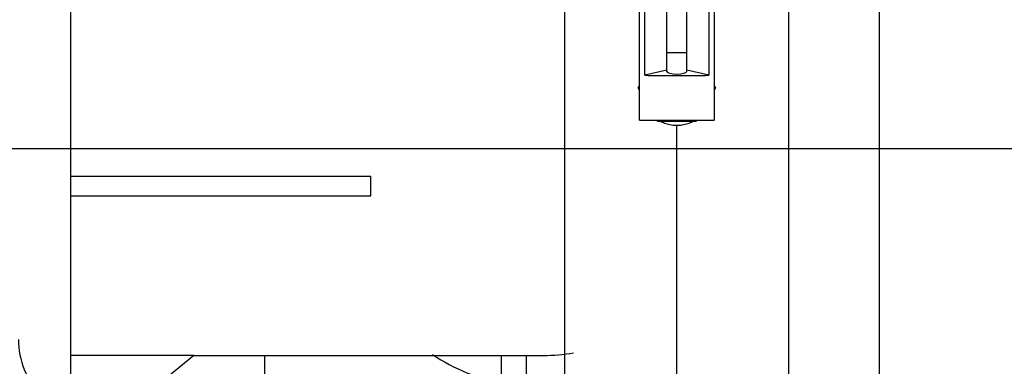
# Model space of a CAD drawing. Header units: millimetres. Extents: x 0 to 1189, y 0 to 841.
# Tile 63 of 169: x 409.08 to 424.91, y 601.36 to 606.92. Entities that reach past the tile are written whole.
import ezdxf
from ezdxf.enums import TextEntityAlignment as Align

# ---------------------------------------------------------------- set-up
doc = ezdxf.new("R2010")
doc.units = ezdxf.units.MM
doc.header["$LTSCALE"] = 65.395
doc.linetypes.add('CENTER', pattern=[0.6, 0.375, -0.075, 0.075, -0.075])
doc.linetypes.add('PHANTOM', pattern=[0.8, 0.45, -0.05, 0.1, -0.05, 0.1, -0.05])
doc.layers.get('0').update_dxf_attribs({"linetype": 'CONTINUOUS'})
for name, color, linetype in [('1907_060000_TLKGS_KGS_V_ABL4', 7, 'CONTINUOUS'), ('1907_061000_TLKGS_KGS_V_ABL125', 7, 'CONTINUOUS'), ('1907_153200_21_ABL141', 7, 'CONTINUOUS'), ('1907_153200_21_T3_PBL164', 7, 'CONTINUOUS'), ('1907_153200_27_ABL15', 7, 'CONTINUOUS'), ('1907_153200_83_ABL88', 7, 'CONTINUOUS'), ('1907_842000_17_SIMPLE1_H_ABL134', 7, 'CONTINUOUS'), ('1907_842000_17_SIMPLE1_H_ABL61', 7, 'CONTINUOUS'), ('1907_842000_17_SIMPLE1_T1_H_PBL135', 7, 'CONTINUOUS'), ('1907_842000_17_SIMPLE1_T1_H_PBL62', 7, 'CONTINUOUS'), ('1997_000000_TLKGS_MARKETING_ABL3', 7, 'CONTINUOUS'), ('9M32C_GENSET_AUSBAUMASSE_ABL58', 7, 'CONTINUOUS'), ('9M32C_GENSET_KPL_VERROHRUNG_ABL14', 7, 'CONTINUOUS'), ('B-04-30X25-89X1_5-N6000_PBL1776', 7, 'CONTINUOUS'), ('BOGEN-S-2D-90-88_9X3_2_PBL1770', 7, 'CONTINUOUS'), ('BOGEN-S-2D-90-88_9X3_2_PBL1771', 7, 'CONTINUOUS'), ('DIN16182-BG100X63_PBL170', 7, 'CONTINUOUS'), ('new_view_1_VBL0', 7, 'CONTINUOUS')]:
    doc.layers.add(name, color=color, linetype=linetype)
doc.styles.get("Standard").update_dxf_attribs({"font": 'txt', "width": 0.6})
doc.dimstyles.new('DIMSTYLE_1', dxfattribs={"dimtxt": 3.5, "dimasz": 3.5, "dimexe": 1.8, "dimexo": 0, "dimgap": 0.875, "dimtad": 1, "dimdec": 0, "dimlfac": 25, "dimdsep": 46, "dimtxsty": 'Standard', "dimblk": '_FILLED', "dimblk1": '_FILLED', "dimblk2": '_FILLED', "dimcen": 0.09, "dimadec": 0, "dimazin": 0, "dimtp": 2, "dimtm": 2, "dimtfac": 1, "dimtdec": 0, "dimtofl": 0, "dimtmove": 0, "dimatfit": 3, "dimldrblk": '_FILLED', "dimfxl": 1, "dimtolj": 1, "dimarcsym": 0})

# ---------------------------------------------------------------- blocks, each defined once
blk = doc.blocks.new('_FILLED')
at = {"color": 0, "linetype": 'ByBlock'}
blk.add_solid([(0, 0), (-1, 0.1671), (-1, -0.1671)], dxfattribs=at)
blk = doc.blocks.new('*D1')
at = {"color": 2, "linetype": 'Continuous'}
for p, q in [((357.204, 723.608), (345.404, 723.608)), ((347.204, 723.608), (347.204, 664.228)), ((347.204, 604.849), (347.204, 664.228)), ((554.687, 604.849), (345.404, 604.849))]:
    blk.add_line(p, q, dxfattribs=at)
at = {"color": 2, "linetype": 'Continuous', "xscale": 3.5, "yscale": 3.5, "zscale": 3.5}
for p, rotation in [((347.204, 723.608), 90), ((347.204, 604.849), 270)]:
    blk.add_blockref('_FILLED', p, dxfattribs=dict(at, rotation=rotation))
at = {"color": 2, "linetype": 'Continuous', "width": 0.690476}
blk.add_text('2969', height=3.5, rotation=90, dxfattribs=at).set_placement((346.329, 664.228), align=Align.CENTER)
blk = doc.blocks.new('1907_842000_17_SIMPLE1_T1_H_PBL135', base_point=(418.593, 606.168))
at = {"layer": '1907_842000_17_SIMPLE1_T1_H_PBL135', "color": 7, "linetype": 'Continuous'}
for p, q in [((409.903, 600.607), (409.903, 607.389)), ((422.903, 601.013), (422.903, 607.493)), ((409.903, 604.413), (414.729, 604.413)), ((414.729, 604.093), (414.729, 604.413)), ((409.903, 604.093), (414.729, 604.093)), ((409.903, 601.537), (411.884, 601.537)), ((410.672, 600.549), (411.884, 601.537)), ((411.878, 601.533), (417.503, 601.533)), ((413.023, 600.549), (413.023, 601.533))]:
    blk.add_line(p, q, dxfattribs=at)
for radius, start, end in [(3.24, 236.6119, 258.7457), (2.72, 270, 280.2156)]:
    blk.add_arc((417.503, 604.253), radius, start, end, dxfattribs=at)
blk = doc.blocks.new('1907_842000_17_SIMPLE1_H_ABL134', base_point=(418.593, 606.168))
at = {"layer": '1907_842000_17_SIMPLE1_T1_H_PBL135'}
blk.add_blockref('1907_842000_17_SIMPLE1_T1_H_PBL135', (418.593, 606.168), dxfattribs=at)
blk = doc.blocks.new('1907_061000_TLKGS_KGS_V_ABL125', base_point=(486.343, 620.549))
at = {"layer": '1907_842000_17_SIMPLE1_H_ABL134'}
blk.add_blockref('1907_842000_17_SIMPLE1_H_ABL134', (418.593, 606.168), dxfattribs=at)
blk = doc.blocks.new('1907_060000_TLKGS_KGS_V_ABL4', base_point=(462.643, 648.71))
at = {"layer": '1907_061000_TLKGS_KGS_V_ABL125'}
blk.add_blockref('1907_061000_TLKGS_KGS_V_ABL125', (486.343, 620.549), dxfattribs=at)
blk = doc.blocks.new('1997_000000_TLKGS_MARKETING_ABL3', base_point=(510.443, 648.678))
at = {"layer": '1907_060000_TLKGS_KGS_V_ABL4'}
blk.add_blockref('1907_060000_TLKGS_KGS_V_ABL4', (462.643, 648.71), dxfattribs=at)
blk = doc.blocks.new('BOGEN-S-2D-90-88_9X3_2_PBL1771', base_point=(410.323, 599.38))
at = {"layer": 'BOGEN-S-2D-90-88_9X3_2_PBL1771', "color": 7, "linetype": 'Continuous'}
for radius, start, end in [(4.818, 180, 270), (1.262, 179.9998, 270.0002)]:
    blk.add_arc((410.323, 601.789), radius, start, end, dxfattribs=at)
blk = doc.blocks.new('1907_153200_27_ABL15', base_point=(404.983, 599.515))
at = {"layer": 'BOGEN-S-2D-90-88_9X3_2_PBL1771'}
blk.add_blockref('BOGEN-S-2D-90-88_9X3_2_PBL1771', (410.323, 599.38), dxfattribs=at)
blk = doc.blocks.new('BOGEN-S-2D-90-88_9X3_2_PBL1770', base_point=(410.323, 599.34))
at = {"layer": 'BOGEN-S-2D-90-88_9X3_2_PBL1770', "color": 7, "linetype": 'Continuous'}
blk.add_arc((410.323, 601.749), 4.818, 180, 270, dxfattribs=at)
blk = doc.blocks.new('1907_153200_83_ABL88', base_point=(417.883, 594.637))
at = {"layer": 'BOGEN-S-2D-90-88_9X3_2_PBL1770'}
blk.add_blockref('BOGEN-S-2D-90-88_9X3_2_PBL1770', (410.323, 599.34), dxfattribs=at)
blk = doc.blocks.new('1907_153200_21_T3_PBL164', base_point=(419.647, 605.719))
at = {"layer": '1907_153200_21_T3_PBL164', "color": 7, "linetype": 'Continuous'}
for p, q in [((417.847, 600.509), (417.847, 610.929)), ((417.847, 610.929), (421.447, 610.929)), ((421.447, 600.509), (421.447, 610.929))]:
    blk.add_line(p, q, dxfattribs=at)
at = {"layer": '1907_153200_21_T3_PBL164', "color": 2, "linetype": 'CENTER'}
for p, q in [((419.647, 609.709), (419.647, 610.929)), ((419.647, 600.509), (419.647, 605.235))]:
    blk.add_line(p, q, dxfattribs=at)
blk = doc.blocks.new('B-04-30X25-89X1_5-N6000_PBL1776', base_point=(419.647, 605.287))
at = {"layer": 'B-04-30X25-89X1_5-N6000_PBL1776', "color": 7, "linetype": 'Continuous'}
blk.add_arc((419.647, 605.829), 0.6, 244.4326, 295.5674, dxfattribs=at)
blk = doc.blocks.new('1907_153200_21_ABL141', base_point=(418.287, 595.859))
at = {"layer": '1907_153200_21_T3_PBL164'}
blk.add_blockref('1907_153200_21_T3_PBL164', (419.647, 605.719), dxfattribs=at)
at = {"layer": 'B-04-30X25-89X1_5-N6000_PBL1776'}
blk.add_blockref('B-04-30X25-89X1_5-N6000_PBL1776', (419.647, 605.287), dxfattribs=at)
blk = doc.blocks.new('DIN16182-BG100X63_PBL170', base_point=(419.647, 607.499))
at = {"layer": 'DIN16182-BG100X63_PBL170', "color": 7, "linetype": 'Continuous'}
for p, q in [((419.047, 605.309), (419.047, 609.709)), ((419.047, 609.709), (420.247, 609.709)), ((420.247, 609.709), (420.247, 605.309)), ((419.134, 606.033), (419.134, 609.088)), ((419.487, 609.009), (419.134, 609.088)), ((419.207, 609.093), (420.087, 609.093)), ((419.487, 606.093), (419.487, 609.029)), ((420.161, 609.088), (419.807, 609.009)), ((419.807, 606.093), (419.807, 609.029)), ((420.161, 609.088), (420.161, 606.033)), ((419.487, 606.113), (419.134, 606.033)), ((420.161, 606.033), (419.807, 606.113)), ((419.207, 606.029), (420.087, 606.029)), ((419.024, 605.829), (419.047, 605.869)), ((419.047, 605.788), (419.024, 605.829)), ((420.247, 605.869), (420.271, 605.829)), ((420.271, 605.829), (420.247, 605.788)), ((419.047, 605.309), (420.247, 605.309)), ((419.336, 605.289), (419.324, 605.309)), ((419.959, 605.289), (419.336, 605.289)), ((419.971, 605.309), (419.959, 605.289))]:
    blk.add_line(p, q, dxfattribs=at)
at = {"layer": 'DIN16182-BG100X63_PBL170', "color": 2, "linetype": 'Continuous'}
for p, q in [((419.807, 608.789), (419.487, 608.789)), ((419.807, 606.389), (419.487, 606.389))]:
    blk.add_line(p, q, dxfattribs=at)
at = {"layer": 'DIN16182-BG100X63_PBL170', "color": 7, "linetype": 'Continuous'}
for centre, start_param, end_param in [((419.207, 609.05), 1.570796, 2.048639), ((419.647, 609.029), 0, 3.141593), ((420.087, 609.05), 1.092954, 1.570796), ((419.207, 606.072), -2.048639, -1.570796), ((419.647, 606.093), 3.141593, 6.283185), ((420.087, 606.072), -1.570796, -1.092954)]:
    blk.add_ellipse(centre, major_axis=(0.16, 0), ratio=0.267949, start_param=start_param, end_param=end_param, dxfattribs=at)
blk = doc.blocks.new('9M32C_GENSET_KPL_VERROHRUNG_ABL14', base_point=(564.013, 616.149))
at = {"layer": '1907_153200_21_ABL141'}
blk.add_blockref('1907_153200_21_ABL141', (418.287, 595.859), dxfattribs=at)
at = {"layer": '1907_153200_27_ABL15'}
blk.add_blockref('1907_153200_27_ABL15', (404.983, 599.515), dxfattribs=at)
at = {"layer": '1907_153200_83_ABL88'}
blk.add_blockref('1907_153200_83_ABL88', (417.883, 594.637), dxfattribs=at)
at = {"layer": 'DIN16182-BG100X63_PBL170'}
blk.add_blockref('DIN16182-BG100X63_PBL170', (419.647, 607.499), dxfattribs=at)
blk = doc.blocks.new('1907_842000_17_SIMPLE1_T1_H_PBL62', base_point=(406.983, 604.03))
at = {"layer": '1907_842000_17_SIMPLE1_T1_H_PBL62', "color": 8, "linetype": 'PHANTOM'}
for p, q in [((416.823, 601.533), (416.823, 600.509)), ((417.223, 601.533), (417.223, 600.509))]:
    blk.add_line(p, q, dxfattribs=at)
blk = doc.blocks.new('1907_842000_17_SIMPLE1_H_ABL61', base_point=(406.983, 604.03))
at = {"layer": '1907_842000_17_SIMPLE1_T1_H_PBL62'}
blk.add_blockref('1907_842000_17_SIMPLE1_T1_H_PBL62', (406.983, 604.03), dxfattribs=at)
blk = doc.blocks.new('9M32C_GENSET_AUSBAUMASSE_ABL58', base_point=(406.963, 602.89))
at = {"layer": '1907_842000_17_SIMPLE1_H_ABL61'}
blk.add_blockref('1907_842000_17_SIMPLE1_H_ABL61', (406.983, 604.03), dxfattribs=at)
blk = doc.blocks.new('NEW_VIEW_1_VBL0', base_point=(585.593, 629.967))
at = {"layer": '1997_000000_TLKGS_MARKETING_ABL3'}
blk.add_blockref('1997_000000_TLKGS_MARKETING_ABL3', (510.443, 648.678), dxfattribs=at)
at = {"layer": '9M32C_GENSET_AUSBAUMASSE_ABL58'}
blk.add_blockref('9M32C_GENSET_AUSBAUMASSE_ABL58', (406.963, 602.89), dxfattribs=at)
at = {"layer": '9M32C_GENSET_KPL_VERROHRUNG_ABL14'}
blk.add_blockref('9M32C_GENSET_KPL_VERROHRUNG_ABL14', (564.013, 616.149), dxfattribs=at)

msp = doc.modelspace()

# ---------------------------------------------------------------- block references
at = {"layer": 'new_view_1_VBL0'}
msp.add_blockref('NEW_VIEW_1_VBL0', (585.59333, 629.96704), dxfattribs=at)

# ---------------------------------------------------------------- dimensions: what is measured, and where the dimension line sits
at = {"color": 2, "linetype": 'Continuous'}
dim = msp.add_linear_dim(base=(347.20374, 723.60784), p1=(554.68709, 604.84866), p2=(357.20374, 723.60784), angle=90, dimstyle='DIMSTYLE_1', dxfattribs=at)
dim.commit()
dim.dimension.update_dxf_attribs({"geometry": '*D1', "text_midpoint": (347.20374, 663.89492), "dimtype": 160})

doc.saveas('drawing.dxf')
